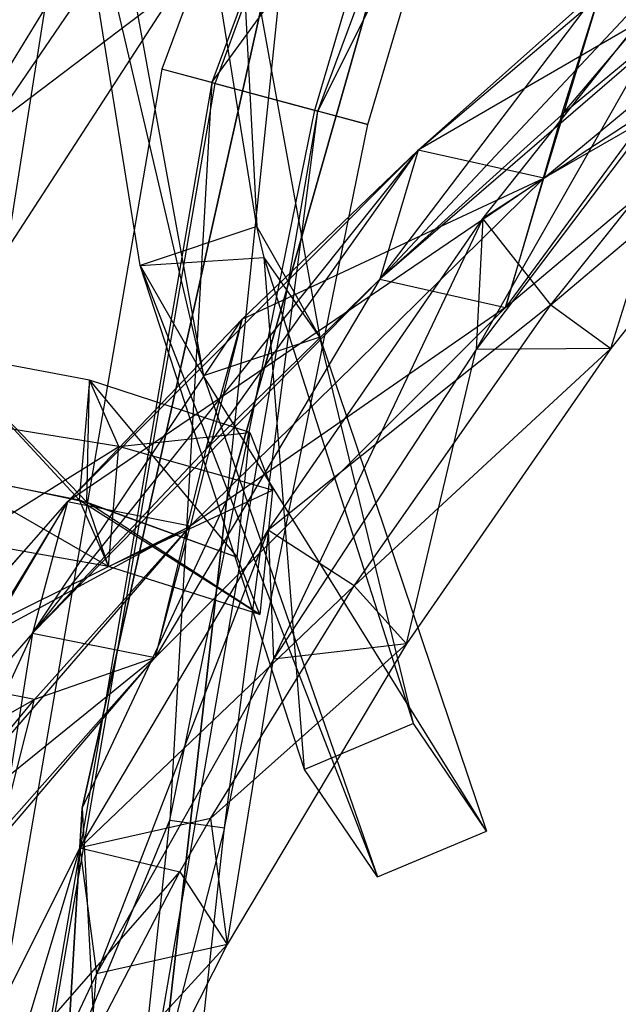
# Model space of a CAD drawing. Extents: x 5.4 to 34.8, y -14.7 to 14.7.
# Tile 45 of 251: x 7 to 8.3, y 1.4 to 3.5. Entities that reach past the tile are written whole.
import ezdxf

# ---------------------------------------------------------------- set-up
doc = ezdxf.new("R2010")
doc.units = 0
doc.header["$LTSCALE"] = 2.54
doc.layers.get('0').update_dxf_attribs({"color": 13, "linetype": 'CONTINUOUS'})

# ---------------------------------------------------------------- blocks, each defined once
blk = doc.blocks.new('BOHO_S_PM_7777_STL')
at = {"color": 0}
for p, q in [((8.1968, 5.7256, 2.1533), (7.3477, 3.4369, 2.1533)), ((8.1968, 5.7256, 2.1533), (7.3477, 3.4369, 2.1533)), ((8.2986, 5.6767, 2.3575), (7.4569, 3.4075, 2.3575)), ((8.2986, 5.6767, 2.3575), (7.4569, 3.4075, 2.3575)), ((7.464, 3.4056, 1.9533), (8.3053, 5.6735, 1.9533)), ((7.464, 3.4056, 1.9533), (8.3053, 5.6735, 1.9533)), ((7.6893, 3.345, 1.9575), (8.5157, 5.5725, 1.9575)), ((7.6893, 3.345, 1.9575), (8.5157, 5.5725, 1.9575)), ((7.4891, 2.4917, 15.0829), (8.0715, 4.537, 15.0829)), ((8.0715, 4.537, 15.0829), (7.4891, 2.4917, 14.8829)), ((7.4891, 2.4917, 14.8829), (8.0715, 4.537, 14.8829)), ((8.0715, 4.537, 15.0829), (7.4891, 2.4917, 14.8829)), ((7.4891, 2.4917, 15.0829), (8.0715, 4.537, 15.0829)), ((7.4891, 2.4917, 14.8829), (8.0715, 4.537, 14.8829)), ((7.3, 3.0075, 3.3043), (7.1194, 4.1313, 4.9012)), ((7.1194, 4.1313, 4.9012), (7.4384, 2.7655, 3.1935)), ((7.1194, 4.1313, 4.9012), (7.4384, 2.7655, 3.1935)), ((7.3, 3.0075, 3.3043), (7.1194, 4.1313, 4.9012)), ((7.5553, 3.0925, 3.4373), (7.3993, 4.0633, 4.8168)), ((7.5553, 3.0925, 3.4373), (7.3993, 4.0633, 4.8168)), ((8.791, 4.0079, 16.5262), (7.8244, 2.977, 15.5507)), ((8.791, 4.0079, 16.5262), (7.8244, 2.977, 15.5507)), ((7.9082, 3.2597, 15.4951), (8.791, 4.0079, 16.5262)), ((7.9082, 3.2597, 15.4951), (8.791, 4.0079, 16.5262)), ((8.2219, 3.336, 16.0467), (8.791, 4.0079, 16.5262)), ((8.2219, 3.336, 16.0467), (8.791, 4.0079, 16.5262)), ((7.4569, 3.4075, 2.3575), (7.8665, 3.9689, 2.3618)), ((7.4569, 3.4075, 2.3575), (7.8665, 3.9689, 2.3618)), ((7.6822, 3.3469, 2.3618), (7.8665, 3.9689, 2.3618)), ((7.6822, 3.3469, 2.3618), (7.8665, 3.9689, 2.3618)), ((7.981, 3.9319, 2.1618), (7.6893, 3.345, 1.9575)), ((7.981, 3.9319, 2.1618), (7.6893, 3.345, 1.9575)), ((7.7985, 3.3156, 2.1618), (7.981, 3.9319, 2.1618)), ((7.7985, 3.3156, 2.1618), (7.981, 3.9319, 2.1618)), ((9.0694, 3.9327, 16.6091), (7.9082, 3.2597, 15.4951)), ((9.0694, 3.9327, 16.6091), (7.9082, 3.2597, 15.4951)), ((8.1837, 3.198, 15.5967), (9.0694, 3.9327, 16.6091)), ((8.1837, 3.198, 15.5967), (9.0694, 3.9327, 16.6091)), ((8.1837, 3.198, 15.5967), (9.0694, 3.9327, 16.6091)), ((7.2348, 3.8836, 4.7773), (7.4384, 2.7655, 3.1935)), ((7.2348, 3.8836, 4.7773), (7.4384, 2.7655, 3.1935)), ((7.6326, 3.8735, 15.0829), (7.173, 1.8199, 15.0829)), ((7.173, 1.8199, 14.8829), (7.6326, 3.8735, 14.8829)), ((7.173, 1.8199, 14.8829), (7.6326, 3.8735, 14.8829)), ((7.173, 1.8199, 14.8829), (7.6326, 3.8735, 15.0829)), ((7.173, 1.8199, 14.8829), (7.6326, 3.8735, 15.0829)), ((7.6326, 3.8735, 15.0829), (7.173, 1.8199, 15.0829)), ((7.6326, 3.8735, 15.0829), (7.4891, 2.4917, 15.0829)), ((7.6326, 3.8735, 15.0829), (7.4891, 2.4917, 15.0829)), ((7.6326, 3.8735, 14.8829), (7.4891, 2.4917, 14.8829)), ((7.6326, 3.8735, 14.8829), (7.4891, 2.4917, 14.8829)), ((6.971, 3.3074, 13.3333), (7.3447, 3.8556, 13.9135)), ((6.971, 3.3074, 13.3333), (7.3447, 3.8556, 13.9135)), ((7.5177, 3.8162, 4.6944), (7.5553, 3.0925, 3.4373)), ((7.5177, 3.8162, 4.6944), (7.5553, 3.0925, 3.4373)), ((7.5177, 3.8162, 4.6944), (7.6936, 2.8504, 3.3265)), ((7.5177, 3.8162, 4.6944), (7.6936, 2.8504, 3.3265)), ((8.5751, 3.7715, 16.7149), (8.0358, 2.8234, 16.135)), ((8.5751, 3.7715, 16.7149), (8.0358, 2.8234, 16.135)), ((8.0504, 3.1104, 16.2209), (8.5751, 3.7715, 16.7149)), ((8.0504, 3.1104, 16.2209), (8.5751, 3.7715, 16.7149)), ((8.6974, 3.7296, 16.5879), (7.8244, 2.977, 15.5507)), ((8.6974, 3.7296, 16.5879), (7.8244, 2.977, 15.5507)), ((8.6974, 3.7296, 16.5879), (8.0998, 2.9153, 15.6523)), ((8.6974, 3.7296, 16.5879), (8.0998, 2.9153, 15.6523)), ((8.6974, 3.7296, 16.5879), (8.0998, 2.9153, 15.6523)), ((8.6974, 3.7296, 16.5879), (8.2219, 3.336, 16.0467)), ((8.6974, 3.7296, 16.5879), (8.2219, 3.336, 16.0467)), ((8.0998, 2.9153, 15.6523), (8.9758, 3.6544, 16.6708)), ((8.0998, 2.9153, 15.6523), (8.9758, 3.6544, 16.6708)), ((8.9758, 3.6544, 16.6708), (8.1837, 3.198, 15.5967)), ((8.9758, 3.6544, 16.6708), (8.1837, 3.198, 15.5967)), ((6.971, 3.3074, 13.3333), (7.3822, 3.6192, 13.8053)), ((6.971, 3.3074, 13.3333), (7.3822, 3.6192, 13.8053)), ((7.3822, 3.6192, 13.8053), (7.0087, 3.0436, 13.1771)), ((7.3822, 3.6192, 13.8053), (7.0087, 3.0436, 13.1771)), ((7.8244, 2.977, 15.5507), (8.31, 3.6167, 15.9873)), ((7.8244, 2.977, 15.5507), (8.31, 3.6167, 15.9873)), ((7.9082, 3.2597, 15.4951), (8.31, 3.6167, 15.9873)), ((7.9082, 3.2597, 15.4951), (8.31, 3.6167, 15.9873)), ((8.31, 3.6167, 15.9873), (8.1837, 3.198, 15.5967)), ((8.31, 3.6167, 15.9873), (8.1837, 3.198, 15.5967)), ((8.2219, 3.336, 16.0467), (8.31, 3.6167, 15.9873)), ((8.2219, 3.336, 16.0467), (8.31, 3.6167, 15.9873)), ((7.0919, 3.5712, 13.8644), (6.723, 2.9673, 13.2284)), ((7.0919, 3.5712, 13.8644), (6.723, 2.9673, 13.2284)), ((7.0087, 3.0436, 13.1771), (7.0919, 3.5712, 13.8644)), ((7.0087, 3.0436, 13.1771), (7.0919, 3.5712, 13.8644)), ((8.6751, 3.5188, 16.4879), (8.0504, 3.1104, 16.2209)), ((8.6751, 3.5188, 16.4879), (8.0504, 3.1104, 16.2209)), ((8.1986, 2.9209, 16.0113), (8.6751, 3.5188, 16.4879)), ((8.1986, 2.9209, 16.0113), (8.6751, 3.5188, 16.4879)), ((8.5343, 3.4831, 16.6431), (8.0358, 2.8234, 16.135)), ((8.5343, 3.4831, 16.6431), (8.0358, 2.8234, 16.135)), ((8.3302, 2.8256, 16.0784), (8.5343, 3.4831, 16.6431)), ((8.3302, 2.8256, 16.0784), (8.5343, 3.4831, 16.6431)), ((8.1986, 2.9209, 16.0113), (8.8286, 3.4539, 16.5941)), ((8.1986, 2.9209, 16.0113), (8.8286, 3.4539, 16.5941)), ((8.8286, 3.4539, 16.5941), (8.3302, 2.8256, 16.0784)), ((8.8286, 3.4539, 16.5941), (8.3302, 2.8256, 16.0784)), ((7.3477, 3.4369, 2.1533), (6.9337, 1.0311, 2.1533)), ((7.3477, 3.4369, 2.1533), (6.9337, 1.0311, 2.1533)), ((7.4569, 3.4075, 2.3575), (7.3477, 3.4369, 2.1533)), ((7.4569, 3.4075, 2.3575), (7.3477, 3.4369, 2.1533)), ((7.464, 3.4056, 1.9533), (7.3477, 3.4369, 2.1533)), ((7.464, 3.4056, 1.9533), (7.3477, 3.4369, 2.1533)), ((7.4569, 3.4075, 2.3575), (7.0464, 1.0223, 2.3575)), ((7.4569, 3.4075, 2.3575), (7.0464, 1.0223, 2.3575)), ((7.0537, 1.0217, 1.9533), (7.464, 3.4056, 1.9533)), ((7.0537, 1.0217, 1.9533), (7.464, 3.4056, 1.9533)), ((7.4569, 3.4075, 2.3575), (7.3653, 1.7934, 2.3618)), ((7.4569, 3.4075, 2.3575), (7.3653, 1.7934, 2.3618)), ((7.4569, 3.4075, 2.3575), (7.6822, 3.3469, 2.3618)), ((7.4569, 3.4075, 2.3575), (7.6822, 3.3469, 2.3618)), ((7.464, 3.4056, 1.9533), (7.6893, 3.345, 1.9575)), ((7.464, 3.4056, 1.9533), (7.6893, 3.345, 1.9575)), ((7.2864, 1.0036, 1.9575), (7.6893, 3.345, 1.9575)), ((7.2864, 1.0036, 1.9575), (7.6893, 3.345, 1.9575)), ((7.3653, 1.7934, 2.3618), (7.6822, 3.3469, 2.3618)), ((7.3653, 1.7934, 2.3618), (7.6822, 3.3469, 2.3618)), ((7.4845, 1.7767, 2.1618), (7.6893, 3.345, 1.9575)), ((7.4845, 1.7767, 2.1618), (7.6893, 3.345, 1.9575)), ((7.6822, 3.3469, 2.3618), (7.7985, 3.3156, 2.1618)), ((7.6822, 3.3469, 2.3618), (7.7985, 3.3156, 2.1618)), ((7.7985, 3.3156, 2.1618), (7.6893, 3.345, 1.9575)), ((7.7985, 3.3156, 2.1618), (7.6893, 3.345, 1.9575)), ((8.2219, 3.336, 16.0467), (7.8244, 2.977, 15.5507)), ((8.2219, 3.336, 16.0467), (7.8244, 2.977, 15.5507)), ((8.2219, 3.336, 16.0467), (8.0998, 2.9153, 15.6523)), ((8.2219, 3.336, 16.0467), (8.0998, 2.9153, 15.6523)), ((7.4845, 1.7767, 2.1618), (7.7985, 3.3156, 2.1618)), ((7.4845, 1.7767, 2.1618), (7.7985, 3.3156, 2.1618)), ((7.9082, 3.2597, 15.4951), (7.0646, 2.2031, 14.4388)), ((7.9082, 3.2597, 15.4951), (7.0646, 2.2031, 14.4388)), ((7.1409, 2.4901, 14.3964), (7.9082, 3.2597, 15.4951)), ((7.1409, 2.4901, 14.3964), (7.9082, 3.2597, 15.4951)), ((7.4436, 2.6049, 15.0261), (7.9082, 3.2597, 15.4951)), ((7.4436, 2.6049, 15.0261), (7.9082, 3.2597, 15.4951)), ((7.5237, 2.8896, 14.9759), (7.9082, 3.2597, 15.4951)), ((7.5237, 2.8896, 14.9759), (7.9082, 3.2597, 15.4951)), ((7.9082, 3.2597, 15.4951), (7.8244, 2.977, 15.5507)), ((7.9082, 3.2597, 15.4951), (7.8244, 2.977, 15.5507)), ((7.9082, 3.2597, 15.4951), (7.8244, 2.977, 15.5507)), ((7.9082, 3.2597, 15.4951), (7.8244, 2.977, 15.5507)), ((8.1837, 3.198, 15.5967), (7.9082, 3.2597, 15.4951)), ((8.1837, 3.198, 15.5967), (7.9082, 3.2597, 15.4951)), ((8.1837, 3.198, 15.5967), (7.9082, 3.2597, 15.4951)), ((8.1837, 3.198, 15.5967), (7.9082, 3.2597, 15.4951)), ((8.1837, 3.198, 15.5967), (7.1409, 2.4901, 14.3964)), ((8.1837, 3.198, 15.5967), (7.1409, 2.4901, 14.3964)), ((7.4096, 2.4367, 14.5187), (8.1837, 3.198, 15.5967)), ((7.4096, 2.4367, 14.5187), (8.1837, 3.198, 15.5967)), ((7.4096, 2.4367, 14.5187), (8.1837, 3.198, 15.5967)), ((7.5237, 2.8896, 14.9759), (8.1837, 3.198, 15.5967)), ((7.5237, 2.8896, 14.9759), (8.1837, 3.198, 15.5967)), ((8.0998, 2.9153, 15.6523), (8.1837, 3.198, 15.5967)), ((8.0998, 2.9153, 15.6523), (8.1837, 3.198, 15.5967)), ((7.5805, 2.4285, 15.7051), (8.0504, 3.1104, 16.2209)), ((7.5805, 2.4285, 15.7051), (8.0504, 3.1104, 16.2209)), ((8.0504, 3.1104, 16.2209), (7.5916, 2.1459, 15.605)), ((8.0504, 3.1104, 16.2209), (7.5916, 2.1459, 15.605)), ((8.0504, 3.1104, 16.2209), (8.0358, 2.8234, 16.135)), ((8.0504, 3.1104, 16.2209), (8.0358, 2.8234, 16.135)), ((8.1986, 2.9209, 16.0113), (8.0504, 3.1104, 16.2209)), ((8.1986, 2.9209, 16.0113), (8.0504, 3.1104, 16.2209)), ((7.5553, 3.0925, 3.4373), (7.3, 3.0075, 3.3043)), ((7.5553, 3.0925, 3.4373), (7.3, 3.0075, 3.3043)), ((7.6936, 2.8504, 3.3265), (7.5553, 3.0925, 3.4373)), ((7.6936, 2.8504, 3.3265), (7.5553, 3.0925, 3.4373)), ((7.5716, 3.0244, 3.3417), (7.5553, 3.0925, 3.4373)), ((7.5716, 3.0244, 3.3417), (7.5553, 3.0925, 3.4373)), ((7.3, 3.0075, 3.3043), (7.5716, 3.0244, 3.3417)), ((7.3, 3.0075, 3.3043), (7.5716, 3.0244, 3.3417)), ((7.6936, 2.8504, 3.3265), (7.5716, 3.0244, 3.3417)), ((7.6936, 2.8504, 3.3265), (7.5716, 3.0244, 3.3417)), ((7.8984, 2.0049, 1.9274), (7.5716, 3.0244, 3.3417)), ((7.6596, 1.9048, 1.7759), (7.5716, 3.0244, 3.3417)), ((7.8984, 2.0049, 1.9274), (7.5716, 3.0244, 3.3417)), ((7.6596, 1.9048, 1.7759), (7.5716, 3.0244, 3.3417)), ((7.6596, 1.9048, 1.7759), (7.3, 3.0075, 3.3043)), ((7.3, 3.0075, 3.3043), (7.4384, 2.7655, 3.1935)), ((7.3, 3.0075, 3.3043), (7.4384, 2.7655, 3.1935)), ((7.3, 3.0075, 3.3043), (7.8193, 1.6698, 1.6796)), ((7.3, 3.0075, 3.3043), (7.8193, 1.6698, 1.6796)), ((7.6596, 1.9048, 1.7759), (7.3, 3.0075, 3.3043)), ((7.8244, 2.977, 15.5507), (7.0646, 2.2031, 14.4388)), ((7.8244, 2.977, 15.5507), (7.0646, 2.2031, 14.4388)), ((7.8244, 2.977, 15.5507), (7.3333, 2.1497, 14.5611)), ((7.8244, 2.977, 15.5507), (7.3333, 2.1497, 14.5611)), ((7.8244, 2.977, 15.5507), (7.3333, 2.1497, 14.5611)), ((7.8244, 2.977, 15.5507), (7.4436, 2.6049, 15.0261)), ((7.8244, 2.977, 15.5507), (7.4436, 2.6049, 15.0261)), ((7.8244, 2.977, 15.5507), (8.0998, 2.9153, 15.6523)), ((7.8244, 2.977, 15.5507), (8.0998, 2.9153, 15.6523)), ((7.8244, 2.977, 15.5507), (8.0998, 2.9153, 15.6523)), ((7.3333, 2.1497, 14.5611), (8.0998, 2.9153, 15.6523)), ((7.3333, 2.1497, 14.5611), (8.0998, 2.9153, 15.6523)), ((8.0998, 2.9153, 15.6523), (7.4096, 2.4367, 14.5187)), ((8.0998, 2.9153, 15.6523), (7.4096, 2.4367, 14.5187)), ((8.1986, 2.9209, 16.0113), (7.5805, 2.4285, 15.7051)), ((8.1986, 2.9209, 16.0113), (7.5805, 2.4285, 15.7051)), ((7.7684, 2.3063, 15.5171), (8.1986, 2.9209, 16.0113)), ((7.7684, 2.3063, 15.5171), (8.1986, 2.9209, 16.0113)), ((8.1986, 2.9209, 16.0113), (8.3302, 2.8256, 16.0784)), ((8.1986, 2.9209, 16.0113), (8.3302, 2.8256, 16.0784)), ((7.0646, 2.2031, 14.4388), (7.5237, 2.8896, 14.9759)), ((7.0646, 2.2031, 14.4388), (7.5237, 2.8896, 14.9759)), ((7.1409, 2.4901, 14.3964), (7.5237, 2.8896, 14.9759)), ((7.1409, 2.4901, 14.3964), (7.5237, 2.8896, 14.9759)), ((7.5237, 2.8896, 14.9759), (7.4096, 2.4367, 14.5187)), ((7.5237, 2.8896, 14.9759), (7.4096, 2.4367, 14.5187)), ((7.4436, 2.6049, 15.0261), (7.5237, 2.8896, 14.9759)), ((7.4436, 2.6049, 15.0261), (7.5237, 2.8896, 14.9759)), ((7.6936, 2.8504, 3.3265), (7.4384, 2.7655, 3.1935)), ((7.6936, 2.8504, 3.3265), (7.4384, 2.7655, 3.1935)), ((7.6936, 2.8504, 3.3265), (8.058, 1.7698, 1.8312)), ((7.8984, 2.0049, 1.9274), (7.6936, 2.8504, 3.3265)), ((7.8984, 2.0049, 1.9274), (7.6936, 2.8504, 3.3265)), ((7.6936, 2.8504, 3.3265), (8.058, 1.7698, 1.8312)), ((8.0358, 2.8234, 16.135), (7.5916, 2.1459, 15.605)), ((8.0358, 2.8234, 16.135), (7.5916, 2.1459, 15.605)), ((7.7684, 2.3063, 15.5171), (8.3302, 2.8256, 16.0784)), ((7.7684, 2.3063, 15.5171), (8.3302, 2.8256, 16.0784)), ((8.3302, 2.8256, 16.0784), (7.8831, 2.1795, 15.5429)), ((8.3302, 2.8256, 16.0784), (7.8831, 2.1795, 15.5429)), ((7.8831, 2.1795, 15.5429), (8.0358, 2.8234, 16.135)), ((7.8831, 2.1795, 15.5429), (8.0358, 2.8234, 16.135)), ((8.3302, 2.8256, 16.0784), (8.0358, 2.8234, 16.135)), ((8.3302, 2.8256, 16.0784), (8.0358, 2.8234, 16.135)), ((7.1896, 2.7567, 2.4225), (6.8687, 2.8164, 3.1333)), ((6.8687, 2.8164, 3.1333), (7.1669, 2.4942, 2.2784)), ((6.8687, 2.8164, 3.1333), (7.1669, 2.4942, 2.2784)), ((7.1896, 2.7567, 2.4225), (6.8687, 2.8164, 3.1333)), ((7.1831, 2.4898, 2.2453), (6.8687, 2.8164, 3.1333)), ((7.1896, 2.7567, 2.4225), (6.8687, 2.8164, 3.1333)), ((7.1831, 2.4898, 2.2453), (6.8687, 2.8164, 3.1333)), ((8.058, 1.7698, 1.8312), (7.4384, 2.7655, 3.1935)), ((7.4384, 2.7655, 3.1935), (7.8193, 1.6698, 1.6796)), ((8.058, 1.7698, 1.8312), (7.4384, 2.7655, 3.1935)), ((7.4384, 2.7655, 3.1935), (7.8193, 1.6698, 1.6796)), ((7.1896, 2.7567, 2.4225), (7.1669, 2.4942, 2.2784)), ((7.1896, 2.7567, 2.4225), (7.1669, 2.4942, 2.2784)), ((7.1831, 2.4898, 2.2453), (7.1896, 2.7567, 2.4225)), ((7.1831, 2.4898, 2.2453), (7.1896, 2.7567, 2.4225)), ((7.2532, 2.611, 2.6769), (7.1896, 2.7567, 2.4225)), ((7.2532, 2.611, 2.6769), (7.1896, 2.7567, 2.4225)), ((7.5399, 2.6418, 1.7243), (7.1896, 2.7567, 2.4225)), ((7.1896, 2.7567, 2.4225), (7.5125, 2.3694, 1.6015)), ((7.1896, 2.7567, 2.4225), (7.5125, 2.3694, 1.6015)), ((7.5399, 2.6418, 1.7243), (7.1896, 2.7567, 2.4225)), ((7.1896, 2.7567, 2.4225), (7.5125, 2.3694, 1.6015)), ((7.2532, 2.611, 2.6769), (6.946, 2.6607, 3.3782)), ((7.2532, 2.611, 2.6769), (6.946, 2.6607, 3.3782)), ((7.2532, 2.611, 2.6769), (7.5399, 2.6418, 1.7243)), ((7.2532, 2.611, 2.6769), (7.5399, 2.6418, 1.7243)), ((7.5125, 2.3694, 1.6015), (7.5399, 2.6418, 1.7243)), ((7.5125, 2.3694, 1.6015), (7.5399, 2.6418, 1.7243)), ((7.5399, 2.6418, 1.7243), (7.5894, 2.516, 1.9921)), ((7.5399, 2.6418, 1.7243), (7.5894, 2.516, 1.9921)), ((6.9205, 2.404, 3.2236), (7.2532, 2.611, 2.6769)), ((6.9205, 2.404, 3.2236), (7.2532, 2.611, 2.6769)), ((7.2305, 2.3485, 2.5329), (7.2532, 2.611, 2.6769)), ((7.2305, 2.3485, 2.5329), (7.2532, 2.611, 2.6769)), ((7.5894, 2.516, 1.9921), (7.2532, 2.611, 2.6769)), ((7.5894, 2.516, 1.9921), (7.2532, 2.611, 2.6769)), ((7.4436, 2.6049, 15.0261), (7.0646, 2.2031, 14.4388)), ((7.4436, 2.6049, 15.0261), (7.0646, 2.2031, 14.4388)), ((7.4436, 2.6049, 15.0261), (7.3333, 2.1497, 14.5611)), ((7.4436, 2.6049, 15.0261), (7.3333, 2.1497, 14.5611)), ((6.8432, 2.5597, 2.9788), (7.1669, 2.4942, 2.2784)), ((6.8432, 2.5597, 2.9788), (7.1669, 2.4942, 2.2784)), ((7.2305, 2.3485, 2.5329), (6.8731, 2.555, 2.9104)), ((6.8731, 2.555, 2.9104), (7.1831, 2.4898, 2.2453)), ((7.2305, 2.3485, 2.5329), (6.8731, 2.555, 2.9104)), ((6.8731, 2.555, 2.9104), (7.1831, 2.4898, 2.2453)), ((7.2305, 2.3485, 2.5329), (7.5894, 2.516, 1.9921)), ((7.2305, 2.3485, 2.5329), (7.5894, 2.516, 1.9921)), ((7.5894, 2.516, 1.9921), (7.562, 2.2437, 1.8693)), ((7.5894, 2.516, 1.9921), (7.562, 2.2437, 1.8693)), ((7.1409, 2.4901, 14.3964), (6.7318, 1.8201, 13.8482)), ((7.1409, 2.4901, 14.3964), (6.7318, 1.8201, 13.8482)), ((6.7743, 1.8708, 13.9285), (7.1409, 2.4901, 14.3964)), ((6.7743, 1.8708, 13.9285), (7.1409, 2.4901, 14.3964)), ((6.8049, 2.1092, 13.8153), (7.1409, 2.4901, 14.3964)), ((6.8049, 2.1092, 13.8153), (7.1409, 2.4901, 14.3964)), ((6.8478, 2.1596, 13.8942), (7.1409, 2.4901, 14.3964)), ((6.8478, 2.1596, 13.8942), (7.1409, 2.4901, 14.3964)), ((7.1409, 2.4901, 14.3964), (7.0646, 2.2031, 14.4388)), ((7.1409, 2.4901, 14.3964), (7.0646, 2.2031, 14.4388)), ((7.1409, 2.4901, 14.3964), (7.0646, 2.2031, 14.4388)), ((7.1409, 2.4901, 14.3964), (7.0646, 2.2031, 14.4388)), ((7.4096, 2.4367, 14.5187), (7.1409, 2.4901, 14.3964)), ((7.4096, 2.4367, 14.5187), (7.1409, 2.4901, 14.3964)), ((7.4096, 2.4367, 14.5187), (7.1409, 2.4901, 14.3964)), ((7.4096, 2.4367, 14.5187), (7.1409, 2.4901, 14.3964)), ((7.1669, 2.4942, 2.2784), (7.2305, 2.3485, 2.5329)), ((7.1669, 2.4942, 2.2784), (7.2305, 2.3485, 2.5329)), ((7.1669, 2.4942, 2.2784), (7.562, 2.2437, 1.8693)), ((7.1669, 2.4942, 2.2784), (7.562, 2.2437, 1.8693)), ((7.1669, 2.4942, 2.2784), (7.5125, 2.3694, 1.6015)), ((7.1669, 2.4942, 2.2784), (7.5125, 2.3694, 1.6015)), ((7.173, 1.8199, 15.0829), (7.4891, 2.4917, 15.0829)), ((7.173, 1.8199, 15.0829), (7.4891, 2.4917, 15.0829)), ((7.173, 1.8199, 14.8829), (7.4891, 2.4917, 14.8829)), ((7.173, 1.8199, 14.8829), (7.4891, 2.4917, 14.8829)), ((7.562, 2.2437, 1.8693), (7.1831, 2.4898, 2.2453)), ((7.1831, 2.4898, 2.2453), (7.5125, 2.3694, 1.6015)), ((7.562, 2.2437, 1.8693), (7.1831, 2.4898, 2.2453)), ((7.2305, 2.3485, 2.5329), (7.1831, 2.4898, 2.2453)), ((7.2305, 2.3485, 2.5329), (7.1831, 2.4898, 2.2453)), ((7.1831, 2.4898, 2.2453), (7.5125, 2.3694, 1.6015)), ((7.2513, 0.3784, 15.0829), (7.4891, 2.4917, 15.0829)), ((7.4891, 2.4917, 15.0829), (7.2513, 0.3784, 14.8829)), ((7.2513, 0.3784, 14.8829), (7.4891, 2.4917, 14.8829)), ((7.4891, 2.4917, 15.0829), (7.2513, 0.3784, 14.8829)), ((7.2513, 0.3784, 15.0829), (7.4891, 2.4917, 15.0829)), ((7.2513, 0.3784, 14.8829), (7.4891, 2.4917, 14.8829)), ((7.4891, 2.4917, 15.0829), (7.4891, 2.4917, 14.8829)), ((7.4891, 2.4917, 15.0829), (7.4891, 2.4917, 14.8829)), ((7.4096, 2.4367, 14.5187), (6.7615, 1.6874, 13.3555)), ((7.4096, 2.4367, 14.5187), (6.7615, 1.6874, 13.3555)), ((7.4096, 2.4367, 14.5187), (6.8049, 2.1092, 13.8153)), ((7.4096, 2.4367, 14.5187), (6.8049, 2.1092, 13.8153)), ((6.8478, 2.1596, 13.8942), (7.4096, 2.4367, 14.5187)), ((6.8478, 2.1596, 13.8942), (7.4096, 2.4367, 14.5187)), ((7.0686, 2.0577, 13.9486), (7.4096, 2.4367, 14.5187)), ((7.0686, 2.0577, 13.9486), (7.4096, 2.4367, 14.5187)), ((7.3333, 2.1497, 14.5611), (7.4096, 2.4367, 14.5187)), ((7.3333, 2.1497, 14.5611), (7.4096, 2.4367, 14.5187)), ((7.3333, 2.1497, 14.5611), (7.4096, 2.4367, 14.5187)), ((7.1683, 1.7329, 15.165), (7.5805, 2.4285, 15.7051)), ((7.1683, 1.7329, 15.165), (7.5805, 2.4285, 15.7051)), ((7.5805, 2.4285, 15.7051), (7.2044, 1.4578, 15.0511)), ((7.5805, 2.4285, 15.7051), (7.2044, 1.4578, 15.0511)), ((7.7684, 2.3063, 15.5171), (7.5805, 2.4285, 15.7051)), ((7.7684, 2.3063, 15.5171), (7.5805, 2.4285, 15.7051)), ((7.5805, 2.4285, 15.7051), (7.5916, 2.1459, 15.605)), ((7.5805, 2.4285, 15.7051), (7.5916, 2.1459, 15.605)), ((7.2305, 2.3485, 2.5329), (6.9205, 2.404, 3.2236)), ((7.2305, 2.3485, 2.5329), (6.9205, 2.404, 3.2236)), ((7.2305, 2.3485, 2.5329), (6.9205, 2.404, 3.2236)), ((7.562, 2.2437, 1.8693), (7.2305, 2.3485, 2.5329)), ((7.562, 2.2437, 1.8693), (7.2305, 2.3485, 2.5329)), ((7.562, 2.2437, 1.8693), (7.2305, 2.3485, 2.5329)), ((7.562, 2.2437, 1.8693), (7.5125, 2.3694, 1.6015)), ((7.562, 2.2437, 1.8693), (7.5125, 2.3694, 1.6015)), ((7.562, 2.2437, 1.8693), (7.5125, 2.3694, 1.6015)), ((7.7684, 2.3063, 15.5171), (7.1683, 1.7329, 15.165)), ((7.7684, 2.3063, 15.5171), (7.1683, 1.7329, 15.165)), ((7.4542, 1.7971, 15.1004), (7.7684, 2.3063, 15.5171)), ((7.4542, 1.7971, 15.1004), (7.7684, 2.3063, 15.5171)), ((7.7684, 2.3063, 15.5171), (7.8831, 2.1795, 15.5429)), ((7.7684, 2.3063, 15.5171), (7.8831, 2.1795, 15.5429)), ((7.0646, 2.2031, 14.4388), (6.6916, 1.3964, 13.3765)), ((7.0646, 2.2031, 14.4388), (6.6916, 1.3964, 13.3765)), ((7.0646, 2.2031, 14.4388), (6.7318, 1.8201, 13.8482)), ((7.0646, 2.2031, 14.4388), (6.7318, 1.8201, 13.8482)), ((7.0646, 2.2031, 14.4388), (6.7743, 1.8708, 13.9285)), ((7.0646, 2.2031, 14.4388), (6.7743, 1.8708, 13.9285)), ((7.0646, 2.2031, 14.4388), (6.9956, 1.7686, 13.9815)), ((7.0646, 2.2031, 14.4388), (6.9956, 1.7686, 13.9815)), ((7.0646, 2.2031, 14.4388), (7.3333, 2.1497, 14.5611)), ((7.0646, 2.2031, 14.4388), (7.3333, 2.1497, 14.5611)), ((7.0646, 2.2031, 14.4388), (7.3333, 2.1497, 14.5611)), ((7.0646, 2.2031, 14.4388), (7.3333, 2.1497, 14.5611)), ((7.4542, 1.7971, 15.1004), (7.8831, 2.1795, 15.5429)), ((7.4542, 1.7971, 15.1004), (7.8831, 2.1795, 15.5429)), ((7.8831, 2.1795, 15.5429), (7.4902, 1.522, 14.9865)), ((7.8831, 2.1795, 15.5429), (7.4902, 1.522, 14.9865)), ((7.8831, 2.1795, 15.5429), (7.5916, 2.1459, 15.605)), ((7.8831, 2.1795, 15.5429), (7.5916, 2.1459, 15.605)), ((6.6916, 1.3964, 13.3765), (7.3333, 2.1497, 14.5611)), ((6.6916, 1.3964, 13.3765), (7.3333, 2.1497, 14.5611)), ((7.3333, 2.1497, 14.5611), (6.7615, 1.6874, 13.3555)), ((7.3333, 2.1497, 14.5611), (6.7615, 1.6874, 13.3555)), ((6.9956, 1.7686, 13.9815), (7.3333, 2.1497, 14.5611)), ((6.9956, 1.7686, 13.9815), (7.3333, 2.1497, 14.5611)), ((7.3333, 2.1497, 14.5611), (7.0686, 2.0577, 13.9486)), ((7.3333, 2.1497, 14.5611), (7.0686, 2.0577, 13.9486)), ((7.5916, 2.1459, 15.605), (7.2044, 1.4578, 15.0511)), ((7.5916, 2.1459, 15.605), (7.2044, 1.4578, 15.0511)), ((7.4902, 1.522, 14.9865), (7.5916, 2.1459, 15.605)), ((7.4902, 1.522, 14.9865), (7.5916, 2.1459, 15.605)), ((7.0686, 2.0577, 13.9486), (6.8049, 2.1092, 13.8153)), ((7.0686, 2.0577, 13.9486), (6.8049, 2.1092, 13.8153)), ((7.0686, 2.0577, 13.9486), (6.5037, 1.7388, 13.2109)), ((7.0686, 2.0577, 13.9486), (6.5037, 1.7388, 13.2109)), ((6.7615, 1.6874, 13.3555), (7.0686, 2.0577, 13.9486)), ((6.7615, 1.6874, 13.3555), (7.0686, 2.0577, 13.9486)), ((6.9956, 1.7686, 13.9815), (7.0686, 2.0577, 13.9486)), ((6.9956, 1.7686, 13.9815), (7.0686, 2.0577, 13.9486)), ((7.8984, 2.0049, 1.9274), (7.6596, 1.9048, 1.7759)), ((7.8984, 2.0049, 1.9274), (7.6596, 1.9048, 1.7759)), ((8.058, 1.7698, 1.8312), (7.8984, 2.0049, 1.9274)), ((8.058, 1.7698, 1.8312), (7.8984, 2.0049, 1.9274)), ((7.8193, 1.6698, 1.6796), (7.6596, 1.9048, 1.7759)), ((7.8193, 1.6698, 1.6796), (7.6596, 1.9048, 1.7759)), ((7.173, 1.8199, 15.0829), (7.0487, -0.2809, 15.0829)), ((7.0487, -0.2809, 14.8829), (7.173, 1.8199, 14.8829)), ((7.0487, -0.2809, 14.8829), (7.173, 1.8199, 14.8829)), ((7.0487, -0.2809, 14.8829), (7.173, 1.8199, 15.0829)), ((7.0487, -0.2809, 14.8829), (7.173, 1.8199, 15.0829)), ((7.173, 1.8199, 15.0829), (7.0487, -0.2809, 15.0829)), ((7.173, 1.8199, 15.0829), (7.2513, 0.3784, 15.0829)), ((7.173, 1.8199, 15.0829), (7.2513, 0.3784, 15.0829)), ((7.173, 1.8199, 14.8829), (7.2513, 0.3784, 14.8829)), ((7.173, 1.8199, 14.8829), (7.2513, 0.3784, 14.8829)), ((7.173, 1.8199, 14.8829), (7.173, 1.8199, 15.0829)), ((7.173, 1.8199, 14.8829), (7.173, 1.8199, 15.0829)), ((7.0464, 1.0223, 2.3575), (7.3653, 1.7934, 2.3618)), ((7.0464, 1.0223, 2.3575), (7.3653, 1.7934, 2.3618)), ((7.4542, 1.7971, 15.1004), (7.1683, 1.7329, 15.165)), ((7.4542, 1.7971, 15.1004), (7.1683, 1.7329, 15.165)), ((7.2791, 1.0041, 2.3618), (7.3653, 1.7934, 2.3618)), ((7.2791, 1.0041, 2.3618), (7.3653, 1.7934, 2.3618)), ((7.3653, 1.7934, 2.3618), (7.4845, 1.7767, 2.1618)), ((7.3653, 1.7934, 2.3618), (7.4845, 1.7767, 2.1618)), ((7.3873, 1.6805, 15.0037), (7.4542, 1.7971, 15.1004)), ((7.3873, 1.6805, 15.0037), (7.4542, 1.7971, 15.1004)), ((7.4542, 1.7971, 15.1004), (7.4902, 1.522, 14.9865)), ((7.4542, 1.7971, 15.1004), (7.4902, 1.522, 14.9865)), ((7.4845, 1.7767, 2.1618), (7.2864, 1.0036, 1.9575)), ((7.4845, 1.7767, 2.1618), (7.2864, 1.0036, 1.9575)), ((7.3991, 0.9947, 2.1618), (7.4845, 1.7767, 2.1618)), ((7.3991, 0.9947, 2.1618), (7.4845, 1.7767, 2.1618)), ((7.8193, 1.6698, 1.6796), (8.058, 1.7698, 1.8312)), ((7.8193, 1.6698, 1.6796), (8.058, 1.7698, 1.8312)), ((6.8165, 1.0309, 14.5983), (7.1683, 1.7329, 15.165)), ((6.8165, 1.0309, 14.5983), (7.1683, 1.7329, 15.165)), ((7.1683, 1.7329, 15.165), (6.8768, 0.7658, 14.4715)), ((7.1683, 1.7329, 15.165), (6.8768, 0.7658, 14.4715)), ((7.1683, 1.7329, 15.165), (7.3873, 1.6805, 15.0037)), ((7.1683, 1.7329, 15.165), (7.3873, 1.6805, 15.0037)), ((7.1683, 1.7329, 15.165), (7.2044, 1.4578, 15.0511)), ((7.1683, 1.7329, 15.165), (7.2044, 1.4578, 15.0511)), ((6.8165, 1.0309, 14.5983), (7.3873, 1.6805, 15.0037)), ((6.8165, 1.0309, 14.5983), (7.3873, 1.6805, 15.0037)), ((7.0578, 1.049, 14.4697), (7.3873, 1.6805, 15.0037)), ((7.0578, 1.049, 14.4697), (7.3873, 1.6805, 15.0037)), ((7.3873, 1.6805, 15.0037), (7.4902, 1.522, 14.9865)), ((7.3873, 1.6805, 15.0037), (7.4902, 1.522, 14.9865)), ((7.0578, 1.049, 14.4697), (7.4902, 1.522, 14.9865)), ((7.0578, 1.049, 14.4697), (7.4902, 1.522, 14.9865)), ((7.4902, 1.522, 14.9865), (7.1547, 0.8595, 14.4078)), ((7.4902, 1.522, 14.9865), (7.1547, 0.8595, 14.4078)), ((7.4902, 1.522, 14.9865), (7.2044, 1.4578, 15.0511)), ((7.4902, 1.522, 14.9865), (7.2044, 1.4578, 15.0511)), ((7.2044, 1.4578, 15.0511), (6.8768, 0.7658, 14.4715)), ((7.2044, 1.4578, 15.0511), (6.8768, 0.7658, 14.4715)), ((7.1547, 0.8595, 14.4078), (7.2044, 1.4578, 15.0511)), ((7.1547, 0.8595, 14.4078), (7.2044, 1.4578, 15.0511))]:
    blk.add_line(p, q, dxfattribs=at)

msp = doc.modelspace()

# ---------------------------------------------------------------- block references
at = {"color": 0}
msp.add_blockref('BOHO_S_PM_7777_STL', (0, 0), dxfattribs=at)

doc.saveas('drawing.dxf')
